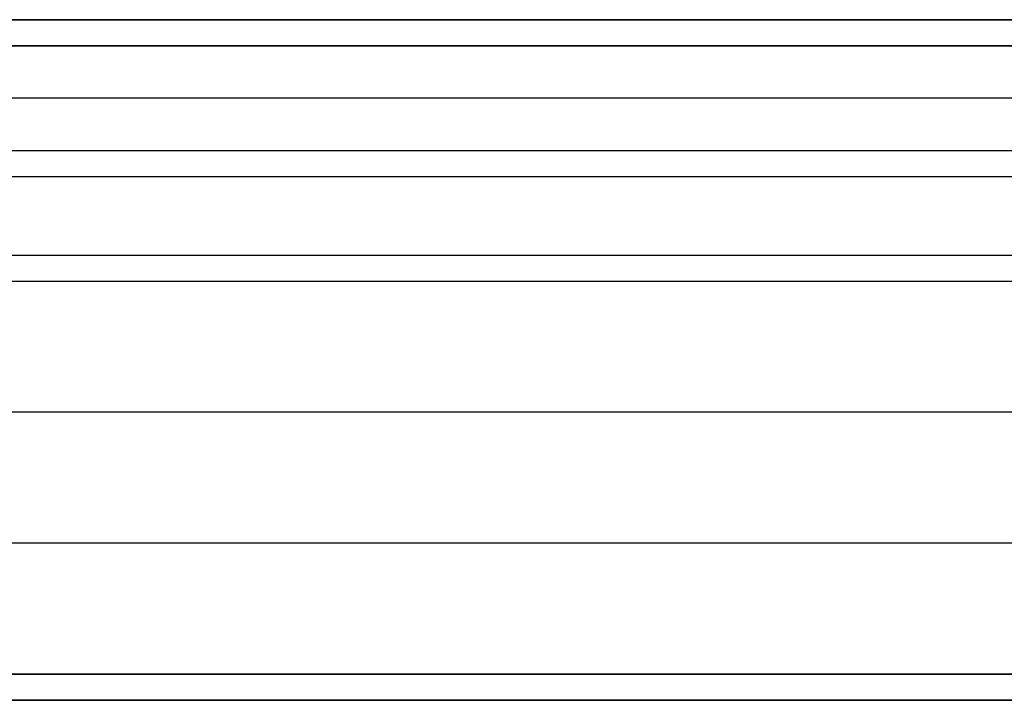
# Model space of a CAD drawing. Header units: millimetres. Extents: x -645 to 645, y -195 to 195.
# Tile 41 of 87: x -437 to -418, y 51 to 64. Entities that reach past the tile are written whole.
import ezdxf

# ---------------------------------------------------------------- set-up
doc = ezdxf.new("R2010")
doc.units = ezdxf.units.MM
doc.header["$MEASUREMENT"] = 0
doc.layers.add('Predefinito', color=7, linetype='Continuous', true_color=0x000000)

# ---------------------------------------------------------------- blocks, each defined once
blk = doc.blocks.new('062000094731')
at = {"layer": 'Predefinito'}
blk.add_line((-450, -51, 2), (450, -51, 2), dxfattribs=at)
for points in [[(-450, -51, 4), (0, -51, 4), (450, -51, 4)], [(450, -51), (0, -51), (-450, -51)]]:
    blk.add_open_spline(points, degree=2, dxfattribs=at)
blk = doc.blocks.new('156000095064')
at = {"layer": 'Predefinito'}
for p, q in [((-64, 451, 3), (-64, -451, 3)), ((-64, -451, 2.5), (-64, 451, 2.5)), ((-59, -451, 2), (-59, 451, 2)), ((-54, -451, 2.5), (-54, 451, 2.5)), ((-51.5, -451, 3), (-51.5, 451, 3))]:
    blk.add_line(p, q, dxfattribs=at)
for points in [[(-64, -451, 2), (-64, 0, 2), (-64, 451, 2)], [(-61, -451, 6), (-61, 0, 6), (-61, 451, 6)], [(-54, -451, 2), (-54, 0, 2), (-54, 451, 2)], [(-54, -451, 3), (-54, 0, 3), (-54, 451, 3)]]:
    blk.add_open_spline(points, degree=2, dxfattribs=at)
blk = doc.blocks.new('156000096064')
at = {"layer": 'Predefinito'}
for p, q in [((-64, -450.5, -2.5), (-64, 450.5, -2.5)), ((-63.002, -450.5, -2), (-63.002, 450.5, -2)), ((-57.002, -450.5, -3.249), (-57.002, 450.5, -3.249))]:
    blk.add_line(p, q, dxfattribs=at)
for points in [[(-64, 450.5, -2), (-64, 0, -2), (-64, -450.5, -2)], [(-64, -450.5, -3), (-64, 0, -3), (-64, 450.5, -3)], [(-62.004, 450.5, -2), (-62.004, 0, -2), (-62.004, -450.5, -2)], [(-60, 450.5, -7), (-60, 0, -7), (-60, -450.5, -7)], [(-52, 450.5, -4.498), (-52, 0, -4.498), (-52, -450.5, -4.498)]]:
    blk.add_open_spline(points, degree=2, dxfattribs=at)
blk = doc.blocks.new('Assem1')
at = {"layer": 'Predefinito', "extrusion": (-5.55112e-17, 0, -1), "rotation": 180}
blk.add_blockref('062000094731', (0, 0, 600), dxfattribs=at)
at = {"layer": 'Predefinito', "extrusion": (-9.47324e-17, -4.75787e-32, -1), "rotation": 270}
blk.add_blockref('156000095064', (0, 0, 601), dxfattribs=at)
at = {"layer": 'Predefinito', "extrusion": (-3.42477e-17, 6.10623e-16, -1), "rotation": 270}
blk.add_blockref('156000096064', (0, -0.5, 602), dxfattribs=at)

msp = doc.modelspace()

# ---------------------------------------------------------------- block references
at = {"layer": 'Predefinito'}
msp.add_blockref('Assem1', (0, 0), dxfattribs=at)

doc.saveas('drawing.dxf')
